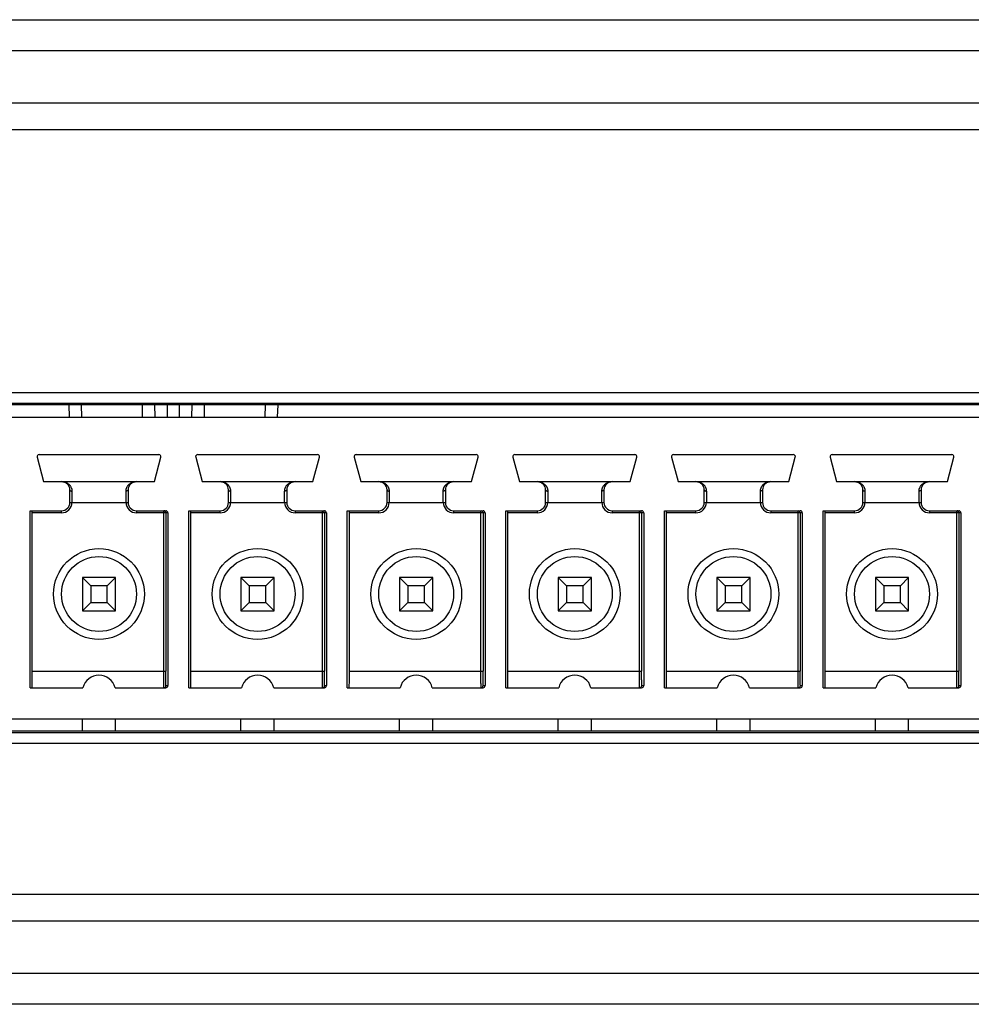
# Model space of a CAD drawing. Header units: millimetres. Extents: x 6 to 426, y 6 to 274.
# Tile 7 of 17: x 156 to 179, y 93 to 116. Entities that reach past the tile are written whole.
import ezdxf

# ---------------------------------------------------------------- set-up
doc = ezdxf.new("R2010")
doc.units = ezdxf.units.MM
doc.header["$LTSCALE"] = 23.749
doc.layers.get('0').update_dxf_attribs({"linetype": 'CONTINUOUS'})

msp = doc.modelspace()

# ---------------------------------------------------------------- linework, layer by layer
at = {"color": 7, "linetype": 'CONTINUOUS'}
for p, q in [((119.7359, 116.4168), (202.9019, 116.4168)), ((118.986, 115.6799), (203.6517, 115.6799)), ((118.8339, 114.4168), (203.8039, 114.4168)), ((127.0889, 113.7818), (195.5489, 113.7818)), ((132.043, 107.4607), (195.1808, 107.4607)), ((132.3014, 107.2023), (194.9224, 107.2023)), ((194.8897, 107.1696), (132.3341, 107.1696)), ((157.1685, 107.1696), (157.1789, 106.8718)), ((157.4685, 107.1696), (157.4789, 106.8718)), ((158.9444, 106.8718), (158.9418, 107.1696)), ((159.2444, 106.8718), (159.2418, 107.1696)), ((159.5443, 106.8718), (159.5417, 107.1696)), ((159.8241, 107.1696), (159.8215, 106.8718)), ((160.124, 107.1696), (160.1214, 106.8718)), ((160.424, 107.1696), (160.4214, 106.8718)), ((161.8869, 106.8718), (161.8973, 107.1696)), ((162.1869, 106.8718), (162.1973, 107.1696)), ((135.5371, 106.8718), (194.5919, 106.8718)), ((156.4579, 105.9718), (159.3359, 105.9718)), ((160.2679, 105.9718), (163.1459, 105.9718)), ((164.0779, 105.9718), (166.9559, 105.9718)), ((167.8879, 105.9718), (170.7659, 105.9718)), ((171.6979, 105.9718), (174.5759, 105.9718)), ((175.5079, 105.9718), (178.3859, 105.9718)), ((156.4096, 105.9089), (156.5669, 105.3218)), ((159.2269, 105.3218), (159.3834, 105.9061)), ((160.2196, 105.9089), (160.3769, 105.3218)), ((163.0369, 105.3218), (163.1934, 105.9061)), ((164.0296, 105.9089), (164.1869, 105.3218)), ((166.8469, 105.3218), (167.0034, 105.9061)), ((167.8396, 105.9089), (167.9969, 105.3218)), ((170.6569, 105.3218), (170.8134, 105.9061)), ((171.6496, 105.9089), (171.8069, 105.3218)), ((174.4669, 105.3218), (174.6234, 105.9061)), ((175.4596, 105.9089), (175.6169, 105.3218)), ((178.2769, 105.3218), (178.4334, 105.9061)), ((156.5669, 105.3218), (159.2269, 105.3218)), ((160.3769, 105.3218), (163.0369, 105.3218)), ((164.1869, 105.3218), (166.8469, 105.3218)), ((167.9969, 105.3218), (170.6569, 105.3218)), ((171.8069, 105.3218), (174.4669, 105.3218)), ((175.6169, 105.3218), (178.2769, 105.3218)), ((157.1969, 104.8218), (157.1969, 105.1218)), ((157.2469, 105.0946), (157.2469, 104.8218)), ((158.5469, 104.8218), (158.5469, 105.0946)), ((158.5969, 105.1218), (158.5969, 104.8218)), ((161.0069, 104.8218), (161.0069, 105.1218)), ((161.0569, 105.0946), (161.0569, 104.8218)), ((162.3569, 104.8218), (162.3569, 105.0946)), ((162.4069, 105.1218), (162.4069, 104.8218)), ((164.8169, 104.8218), (164.8169, 105.1218)), ((164.8669, 105.0946), (164.8669, 104.8218)), ((166.1669, 104.8218), (166.1669, 105.0946)), ((166.2169, 105.1218), (166.2169, 104.8218)), ((168.6269, 104.8218), (168.6269, 105.1218)), ((168.6769, 105.0946), (168.6769, 104.8218)), ((169.9769, 104.8218), (169.9769, 105.0946)), ((170.0269, 105.1218), (170.0269, 104.8218)), ((172.4369, 104.8218), (172.4369, 105.1218)), ((172.4869, 105.0946), (172.4869, 104.8218)), ((173.7869, 104.8218), (173.7869, 105.0946)), ((173.8369, 105.1218), (173.8369, 104.8218)), ((176.2469, 104.8218), (176.2469, 105.1218)), ((176.2969, 105.0946), (176.2969, 104.8218)), ((177.5969, 104.8218), (177.5969, 105.0946)), ((177.6469, 105.1218), (177.6469, 104.8218)), ((157.1969, 104.8218), (158.5969, 104.8218)), ((161.0069, 104.8218), (162.4069, 104.8218)), ((164.8169, 104.8218), (166.2169, 104.8218)), ((168.6269, 104.8218), (170.0269, 104.8218)), ((172.4369, 104.8218), (173.8369, 104.8218)), ((176.2469, 104.8218), (177.6469, 104.8218)), ((156.2419, 100.3718), (156.2419, 104.6218)), ((156.2419, 104.6218), (156.9969, 104.6218)), ((156.2915, 100.7718), (156.2915, 104.5718)), ((156.9969, 104.5718), (156.2915, 104.5718)), ((156.9969, 104.5718), (156.9969, 104.6218)), ((158.7969, 104.6218), (158.7969, 104.5718)), ((158.7969, 104.6218), (159.5019, 104.6218)), ((159.5519, 104.5718), (158.7969, 104.5718)), ((159.4526, 100.7718), (159.4526, 104.6218)), ((159.5026, 104.5718), (159.5026, 100.7718)), ((159.5519, 104.5718), (159.5519, 100.4218)), ((160.0519, 100.3718), (160.0519, 104.6218)), ((160.0519, 104.6218), (160.8069, 104.6218)), ((160.1015, 100.7718), (160.1015, 104.5718)), ((160.8069, 104.5718), (160.1015, 104.5718)), ((160.8069, 104.5718), (160.8069, 104.6218)), ((162.6069, 104.6218), (163.3119, 104.6218)), ((162.6069, 104.6218), (162.6069, 104.5718)), ((163.3619, 104.5718), (162.6069, 104.5718)), ((163.2626, 100.7718), (163.2626, 104.6218)), ((163.3126, 104.5718), (163.3126, 100.7718)), ((163.3619, 104.5718), (163.3619, 100.4218)), ((163.8619, 104.6218), (164.6169, 104.6218)), ((163.8619, 100.3718), (163.8619, 104.6218)), ((164.6169, 104.5718), (163.9115, 104.5718)), ((163.9115, 100.7718), (163.9115, 104.5718)), ((164.6169, 104.5718), (164.6169, 104.6218)), ((166.4169, 104.6218), (167.1219, 104.6218)), ((166.4169, 104.6218), (166.4169, 104.5718)), ((167.1719, 104.5718), (166.4169, 104.5718)), ((167.0726, 100.7718), (167.0726, 104.6218)), ((167.1226, 104.5718), (167.1226, 100.7718)), ((167.1719, 104.5718), (167.1719, 100.4218)), ((167.6719, 104.6218), (168.4269, 104.6218)), ((167.6719, 100.3718), (167.6719, 104.6218)), ((168.4269, 104.5718), (167.7215, 104.5718)), ((167.7215, 100.7718), (167.7215, 104.5718)), ((168.4269, 104.5718), (168.4269, 104.6218)), ((170.2269, 104.6218), (170.9319, 104.6218)), ((170.2269, 104.6218), (170.2269, 104.5718)), ((170.9819, 104.5718), (170.2269, 104.5718)), ((170.8826, 100.7718), (170.8826, 104.6218)), ((170.9326, 104.5718), (170.9326, 100.7718)), ((170.9819, 104.5718), (170.9819, 100.4218)), ((171.4819, 104.6218), (172.2369, 104.6218)), ((171.4819, 100.3718), (171.4819, 104.6218)), ((172.2369, 104.5718), (171.5315, 104.5718)), ((171.5315, 100.7718), (171.5315, 104.5718)), ((172.2369, 104.5718), (172.2369, 104.6218)), ((174.0369, 104.6218), (174.7419, 104.6218)), ((174.0369, 104.6218), (174.0369, 104.5718)), ((174.7919, 104.5718), (174.0369, 104.5718)), ((174.6926, 100.7718), (174.6926, 104.6218)), ((174.7426, 104.5718), (174.7426, 100.7718)), ((174.7919, 104.5718), (174.7919, 100.4218)), ((175.2919, 104.6218), (176.0469, 104.6218)), ((175.2919, 100.3718), (175.2919, 104.6218)), ((176.0469, 104.5718), (175.3415, 104.5718)), ((175.3415, 100.7718), (175.3415, 104.5718)), ((176.0469, 104.5718), (176.0469, 104.6218)), ((177.8469, 104.6218), (178.5519, 104.6218)), ((177.8469, 104.6218), (177.8469, 104.5718)), ((178.6019, 104.5718), (177.8469, 104.5718)), ((178.5026, 100.7718), (178.5026, 104.6218)), ((178.5526, 104.5718), (178.5526, 100.7718)), ((178.6019, 104.5718), (178.6019, 100.4218)), ((157.4969, 103.0218), (157.4969, 102.2218)), ((157.4969, 103.0218), (157.6969, 102.8218)), ((158.2969, 103.0218), (157.4969, 103.0218)), ((158.2969, 103.0218), (158.0969, 102.8218)), ((158.2969, 102.2218), (158.2969, 103.0218)), ((161.3069, 103.0218), (161.3069, 102.2218)), ((162.1069, 103.0218), (161.3069, 103.0218)), ((161.3069, 103.0218), (161.5069, 102.8218)), ((162.1069, 103.0218), (161.9069, 102.8218)), ((162.1069, 102.2218), (162.1069, 103.0218)), ((165.9169, 103.0218), (165.1169, 103.0218)), ((165.1169, 103.0218), (165.3169, 102.8218)), ((165.1169, 103.0218), (165.1169, 102.2218)), ((165.9169, 103.0218), (165.7169, 102.8218)), ((165.9169, 102.2218), (165.9169, 103.0218)), ((169.7269, 103.0218), (168.9269, 103.0218)), ((168.9269, 103.0218), (169.1269, 102.8218)), ((168.9269, 103.0218), (168.9269, 102.2218)), ((169.7269, 103.0218), (169.5269, 102.8218)), ((169.7269, 102.2218), (169.7269, 103.0218)), ((173.5369, 103.0218), (172.7369, 103.0218)), ((172.7369, 103.0218), (172.9369, 102.8218)), ((172.7369, 103.0218), (172.7369, 102.2218)), ((173.5369, 103.0218), (173.3369, 102.8218)), ((173.5369, 102.2218), (173.5369, 103.0218)), ((177.3469, 103.0218), (176.5469, 103.0218)), ((176.5469, 103.0218), (176.7469, 102.8218)), ((176.5469, 103.0218), (176.5469, 102.2218)), ((177.3469, 103.0218), (177.1469, 102.8218)), ((177.3469, 102.2218), (177.3469, 103.0218)), ((157.6969, 102.8218), (157.6969, 102.4218)), ((158.0969, 102.8218), (157.6969, 102.8218)), ((158.0969, 102.4218), (158.0969, 102.8218)), ((161.5069, 102.8218), (161.5069, 102.4218)), ((161.9069, 102.8218), (161.5069, 102.8218)), ((161.9069, 102.4218), (161.9069, 102.8218)), ((165.7169, 102.8218), (165.3169, 102.8218)), ((165.3169, 102.8218), (165.3169, 102.4218)), ((165.7169, 102.4218), (165.7169, 102.8218)), ((169.5269, 102.8218), (169.1269, 102.8218)), ((169.1269, 102.8218), (169.1269, 102.4218)), ((169.5269, 102.4218), (169.5269, 102.8218)), ((173.3369, 102.8218), (172.9369, 102.8218)), ((172.9369, 102.8218), (172.9369, 102.4218)), ((173.3369, 102.4218), (173.3369, 102.8218)), ((177.1469, 102.8218), (176.7469, 102.8218)), ((176.7469, 102.8218), (176.7469, 102.4218)), ((177.1469, 102.4218), (177.1469, 102.8218)), ((157.4969, 102.2218), (157.6969, 102.4218)), ((157.6969, 102.4218), (158.0969, 102.4218)), ((158.2969, 102.2218), (158.0969, 102.4218)), ((161.3069, 102.2218), (161.5069, 102.4218)), ((161.5069, 102.4218), (161.9069, 102.4218)), ((162.1069, 102.2218), (161.9069, 102.4218)), ((165.1169, 102.2218), (165.3169, 102.4218)), ((165.3169, 102.4218), (165.7169, 102.4218)), ((165.9169, 102.2218), (165.7169, 102.4218)), ((168.9269, 102.2218), (169.1269, 102.4218)), ((169.1269, 102.4218), (169.5269, 102.4218)), ((169.7269, 102.2218), (169.5269, 102.4218)), ((172.7369, 102.2218), (172.9369, 102.4218)), ((172.9369, 102.4218), (173.3369, 102.4218)), ((173.5369, 102.2218), (173.3369, 102.4218)), ((176.5469, 102.2218), (176.7469, 102.4218)), ((176.7469, 102.4218), (177.1469, 102.4218)), ((177.3469, 102.2218), (177.1469, 102.4218)), ((157.4969, 102.2218), (158.2969, 102.2218)), ((161.3069, 102.2218), (162.1069, 102.2218)), ((165.1169, 102.2218), (165.9169, 102.2218)), ((168.9269, 102.2218), (169.7269, 102.2218)), ((172.7369, 102.2218), (173.5369, 102.2218)), ((176.5469, 102.2218), (177.3469, 102.2218)), ((156.2915, 100.7718), (159.5026, 100.7718)), ((160.1015, 100.7718), (163.3126, 100.7718)), ((163.9115, 100.7718), (167.1226, 100.7718)), ((167.7215, 100.7718), (170.9326, 100.7718)), ((171.5315, 100.7718), (174.7426, 100.7718)), ((175.3415, 100.7718), (178.5526, 100.7718)), ((156.2419, 100.3718), (157.5096, 100.3718)), ((158.2842, 100.3718), (159.5019, 100.3718)), ((159.5052, 100.4218), (159.5519, 100.4218)), ((160.0519, 100.3718), (161.3196, 100.3718)), ((162.0942, 100.3718), (163.3119, 100.3718)), ((163.3152, 100.4218), (163.3619, 100.4218)), ((163.8619, 100.3718), (165.1296, 100.3718)), ((165.9042, 100.3718), (167.1219, 100.3718)), ((167.1252, 100.4218), (167.1719, 100.4218)), ((167.6719, 100.3718), (168.9396, 100.3718)), ((169.7142, 100.3718), (170.9319, 100.3718)), ((170.9352, 100.4218), (170.9819, 100.4218)), ((171.4819, 100.3718), (172.7496, 100.3718)), ((173.5242, 100.3718), (174.7419, 100.3718)), ((174.7452, 100.4218), (174.7919, 100.4218)), ((175.2919, 100.3718), (176.5596, 100.3718)), ((177.3342, 100.3718), (178.5519, 100.3718)), ((178.5552, 100.4218), (178.6019, 100.4218)), ((132.6319, 99.6218), (194.5919, 99.6218)), ((157.4969, 99.3264), (157.4969, 99.6218)), ((158.2969, 99.3264), (158.2969, 99.6218)), ((161.3069, 99.3264), (161.3069, 99.6218)), ((162.1069, 99.3264), (162.1069, 99.6218)), ((165.1169, 99.3264), (165.1169, 99.6218)), ((165.9169, 99.3264), (165.9169, 99.6218)), ((168.9269, 99.3264), (168.9269, 99.6218)), ((169.7269, 99.3264), (169.7269, 99.6218)), ((172.7369, 99.3264), (172.7369, 99.6218)), ((173.5369, 99.3264), (173.5369, 99.6218)), ((176.5469, 99.3264), (176.5469, 99.6218)), ((177.3469, 99.3264), (177.3469, 99.6218)), ((194.9224, 99.2914), (132.3014, 99.2914)), ((186.0565, 99.3264), (144.905, 99.3264)), ((195.1808, 99.0329), (132.043, 99.0329)), ((195.5489, 95.4018), (127.0889, 95.4018)), ((203.8039, 94.7668), (118.8339, 94.7668)), ((203.6517, 93.5037), (118.986, 93.5037)), ((202.9019, 92.7668), (119.7359, 92.7668))]:
    msp.add_line(p, q, dxfattribs=at)
for centre, radius in [((157.8969, 102.6218), 1.09), ((161.7069, 102.6218), 1.09), ((165.5169, 102.6218), 1.09), ((169.3269, 102.6218), 1.09), ((173.1369, 102.6218), 1.09), ((176.9469, 102.6218), 1.09), ((157.8969, 102.6218), 0.9), ((161.7069, 102.6218), 0.9), ((165.5169, 102.6218), 0.9), ((169.3269, 102.6218), 0.9), ((173.1369, 102.6218), 0.9), ((176.9469, 102.6218), 0.9)]:
    msp.add_circle(centre, radius, dxfattribs=at)
for centre, radius, start, end in [((156.4579, 105.9218), 0.05, 90, 195), ((159.3359, 105.9218), 0.05, 345, 90), ((160.2679, 105.9218), 0.05, 90, 195), ((163.1459, 105.9218), 0.05, 345, 90), ((164.0779, 105.9218), 0.05, 90, 195), ((166.9559, 105.9218), 0.05, 345, 90), ((167.8879, 105.9218), 0.05, 90, 195), ((170.7659, 105.9218), 0.05, 345, 90), ((171.6979, 105.9218), 0.05, 90, 195), ((174.5759, 105.9218), 0.05, 345, 90), ((175.5079, 105.9218), 0.05, 90, 195), ((178.3859, 105.9218), 0.05, 345, 90), ((156.9969, 105.1218), 0.2, 0, 90), ((158.7969, 105.1218), 0.2, 90, 180), ((160.8069, 105.1218), 0.2, 0, 90), ((162.6069, 105.1218), 0.2, 90, 180), ((164.6169, 105.1218), 0.2, 0, 90), ((166.4169, 105.1218), 0.2, 90, 180), ((168.4269, 105.1218), 0.2, 0, 90), ((170.2269, 105.1218), 0.2, 90, 180), ((172.2369, 105.1218), 0.2, 0, 90), ((174.0369, 105.1218), 0.2, 90, 180), ((176.0469, 105.1218), 0.2, 0, 90), ((177.8469, 105.1218), 0.2, 90, 180), ((156.9969, 104.8218), 0.25, 269.99995, 360), ((156.9969, 104.8218), 0.2, 270, 360), ((158.7969, 104.8218), 0.25, 180, 270.00003), ((158.7969, 104.8218), 0.2, 180, 270), ((160.8069, 104.8218), 0.25, 269.99995, 360), ((160.8069, 104.8218), 0.2, 270, 360), ((162.6069, 104.8218), 0.25, 180, 270.00003), ((162.6069, 104.8218), 0.2, 180, 270), ((164.6169, 104.8218), 0.25, 269.99995, 360), ((164.6169, 104.8218), 0.2, 270, 360), ((166.4169, 104.8218), 0.25, 180, 270.00003), ((166.4169, 104.8218), 0.2, 180, 270), ((168.4269, 104.8218), 0.25, 269.99995, 360), ((168.4269, 104.8218), 0.2, 270, 360), ((170.2269, 104.8218), 0.25, 180, 270.00003), ((170.2269, 104.8218), 0.2, 180, 270), ((172.2369, 104.8218), 0.25, 269.99995, 360), ((172.2369, 104.8218), 0.2, 270, 360), ((174.0369, 104.8218), 0.25, 180, 270.00003), ((174.0369, 104.8218), 0.2, 180, 270), ((176.0469, 104.8218), 0.25, 269.99995, 360), ((176.0469, 104.8218), 0.2, 270, 360), ((177.8469, 104.8218), 0.25, 180, 270.00003), ((177.8469, 104.8218), 0.2, 180, 270), ((159.4526, 104.5718), 0.05, 359.99983, 83.5893), ((163.2626, 104.5718), 0.05, 359.99983, 77.16436), ((167.0726, 104.5718), 0.05, 359.99983, 77.16436), ((170.8826, 104.5718), 0.05, 359.99983, 77.16436), ((174.6926, 104.5718), 0.05, 359.99983, 77.16436), ((178.5026, 104.5718), 0.05, 359.99983, 83.5893), ((157.8969, 100.2718), 0.4, 14.47751, 165.52249), ((161.7069, 100.2718), 0.4, 14.47751, 165.52249), ((165.5169, 100.2718), 0.4, 14.47751, 165.52249), ((169.3269, 100.2718), 0.4, 14.47751, 165.52249), ((173.1369, 100.2718), 0.4, 14.47751, 165.52249), ((176.9469, 100.2718), 0.4, 14.47751, 165.52249), ((159.4552, 100.4218), 0.05, 270.00004, 0.00019), ((163.2652, 100.4218), 0.05, 270.00004, 0.00019), ((167.0752, 100.4218), 0.05, 270.00004, 0.00019), ((170.8852, 100.4218), 0.05, 270.00004, 0.00019), ((174.6952, 100.4218), 0.05, 270.00004, 0.00019), ((178.5052, 100.4218), 0.05, 270.00004, 0.00019)]:
    msp.add_arc(centre, radius, start, end, dxfattribs=at)
for centre, major_axis, ratio, start_param, end_param in [((156.2911, 104.5718), (0, 0.05), 0.0073529, -1.5707963, 0), ((159.5019, 104.5718), (-0.05, 0), 0.999973, 3.1415927, 4.712389), ((160.1011, 104.5718), (0, 0.05), 0.0073529, -1.5707963, 0), ((163.3119, 104.5718), (-0.05, 0), 0.999973, 3.1415927, 4.712389), ((163.9111, 104.5718), (0, 0.05), 0.0073529, -1.5707963, 0), ((167.1219, 104.5718), (-0.05, 0), 0.999973, 3.1415927, 4.712389), ((167.7211, 104.5718), (0, 0.05), 0.0073529, -1.5707963, 0), ((170.9319, 104.5718), (-0.05, 0), 0.999973, 3.1415927, 4.712389), ((171.5311, 104.5718), (0, 0.05), 0.0073529, -1.5707963, 0), ((174.7419, 104.5718), (-0.05, 0), 0.999973, 3.1415927, 4.712389), ((175.3411, 104.5718), (0, 0.05), 0.0073529, -1.5707963, 0), ((178.5519, 104.5718), (-0.05, 0), 0.999973, 3.1415927, 4.712389), ((156.2886, 100.7718), (0, 0.4), 0.0073529, -3.1415927, -1.5707963), ((160.0986, 100.7718), (0, 0.4), 0.0073529, -3.1415927, -1.5707963), ((163.9086, 100.7718), (0, 0.4), 0.0073529, -3.1415927, -1.5707963), ((167.7186, 100.7718), (0, 0.4), 0.0073529, -3.1415927, -1.5707963), ((171.5286, 100.7718), (0, 0.4), 0.0073529, -3.1415927, -1.5707963), ((175.3386, 100.7718), (0, 0.4), 0.0073529, -3.1415927, -1.5707963), ((159.5019, 100.4218), (0.05, 0), 0.999973, -1.5707963, 0), ((163.3119, 100.4218), (0.05, 0), 0.999973, -1.5707963, 0), ((167.1219, 100.4218), (0.05, 0), 0.999973, -1.5707963, 0), ((170.9319, 100.4218), (0.05, 0), 0.999973, -1.5707963, 0), ((174.7419, 100.4218), (0.05, 0), 0.999973, -1.5707963, 0), ((178.5519, 100.4218), (0.05, 0), 0.999973, -1.5707963, 0)]:
    msp.add_ellipse(centre, major_axis=major_axis, ratio=ratio, start_param=start_param, end_param=end_param, dxfattribs=at)
for points, knots in [([(157.0314, 105.3197), (157.044, 105.3181), (157.069, 105.3131), (157.0993, 105.3025), (157.1227, 105.2913), (157.1398, 105.2814), (157.1563, 105.27), (157.1721, 105.2571), (157.187, 105.2426), (157.2009, 105.2265), (157.2135, 105.2087), (157.2246, 105.1891), (157.234, 105.1679), (157.2412, 105.1449), (157.2458, 105.1202), (157.2469, 105.1032), (157.2469, 105.0946)], [0, 0, 0, 0, 0.1115807, 0.2245228, 0.2818173, 0.3397964, 0.3986076, 0.4584023, 0.5193759, 0.5817267, 0.6457064, 0.7115746, 0.7796372, 0.8501969, 0.9235757, 1, 1, 1, 1]), ([(158.5469, 105.0946), (158.5469, 105.1032), (158.548, 105.1202), (158.5526, 105.1449), (158.5598, 105.1679), (158.5691, 105.1891), (158.5802, 105.2087), (158.5929, 105.2265), (158.6068, 105.2426), (158.6217, 105.2571), (158.6375, 105.27), (158.654, 105.2814), (158.6711, 105.2913), (158.6945, 105.3025), (158.7247, 105.3131), (158.7498, 105.3181), (158.7624, 105.3197)], [0, 0, 0, 0, 0.0764236, 0.1498019, 0.220361, 0.2884231, 0.3542909, 0.4182702, 0.4806205, 0.5415937, 0.601388, 0.660199, 0.7181781, 0.7754723, 0.8884106, 1, 1, 1, 1]), ([(160.8414, 105.3197), (160.854, 105.3181), (160.879, 105.3131), (160.9093, 105.3025), (160.9327, 105.2913), (160.9498, 105.2814), (160.9663, 105.27), (160.9821, 105.2571), (160.997, 105.2426), (161.0109, 105.2265), (161.0235, 105.2087), (161.0346, 105.1891), (161.044, 105.1679), (161.0512, 105.1449), (161.0558, 105.1202), (161.0569, 105.1032), (161.0569, 105.0946)], [0, 0, 0, 0, 0.1115807, 0.2245228, 0.2818173, 0.3397964, 0.3986076, 0.4584023, 0.5193759, 0.5817267, 0.6457064, 0.7115746, 0.7796372, 0.8501969, 0.9235757, 1, 1, 1, 1]), ([(162.3569, 105.0946), (162.3569, 105.1032), (162.358, 105.1202), (162.3626, 105.1449), (162.3698, 105.1679), (162.3791, 105.1891), (162.3902, 105.2087), (162.4029, 105.2265), (162.4168, 105.2426), (162.4317, 105.2571), (162.4475, 105.27), (162.464, 105.2814), (162.4811, 105.2913), (162.5045, 105.3025), (162.5347, 105.3131), (162.5598, 105.3181), (162.5724, 105.3197)], [0, 0, 0, 0, 0.0764236, 0.1498019, 0.220361, 0.2884231, 0.3542909, 0.4182702, 0.4806205, 0.5415937, 0.601388, 0.660199, 0.7181781, 0.7754723, 0.8884106, 1, 1, 1, 1]), ([(164.6514, 105.3197), (164.664, 105.3181), (164.689, 105.3131), (164.7193, 105.3025), (164.7427, 105.2913), (164.7598, 105.2814), (164.7763, 105.27), (164.7921, 105.2571), (164.807, 105.2426), (164.8209, 105.2265), (164.8335, 105.2087), (164.8446, 105.1891), (164.854, 105.1679), (164.8612, 105.1449), (164.8658, 105.1202), (164.8669, 105.1032), (164.8669, 105.0946)], [0, 0, 0, 0, 0.1115807, 0.2245228, 0.2818173, 0.3397964, 0.3986076, 0.4584023, 0.5193759, 0.5817267, 0.6457064, 0.7115746, 0.7796372, 0.8501969, 0.9235757, 1, 1, 1, 1]), ([(166.1669, 105.0946), (166.1669, 105.1032), (166.168, 105.1202), (166.1726, 105.1449), (166.1798, 105.1679), (166.1891, 105.1891), (166.2002, 105.2087), (166.2129, 105.2265), (166.2268, 105.2426), (166.2417, 105.2571), (166.2575, 105.27), (166.274, 105.2814), (166.2911, 105.2913), (166.3145, 105.3025), (166.3447, 105.3131), (166.3698, 105.3181), (166.3824, 105.3197)], [0, 0, 0, 0, 0.0764236, 0.1498019, 0.220361, 0.2884231, 0.3542909, 0.4182702, 0.4806205, 0.5415937, 0.601388, 0.660199, 0.7181781, 0.7754723, 0.8884106, 1, 1, 1, 1]), ([(168.4614, 105.3197), (168.474, 105.3181), (168.499, 105.3131), (168.5293, 105.3025), (168.5527, 105.2913), (168.5698, 105.2814), (168.5863, 105.27), (168.6021, 105.2571), (168.617, 105.2426), (168.6309, 105.2265), (168.6435, 105.2087), (168.6546, 105.1891), (168.664, 105.1679), (168.6712, 105.1449), (168.6758, 105.1202), (168.6769, 105.1032), (168.6769, 105.0946)], [0, 0, 0, 0, 0.1115807, 0.2245228, 0.2818173, 0.3397964, 0.3986076, 0.4584023, 0.5193759, 0.5817267, 0.6457064, 0.7115746, 0.7796372, 0.8501969, 0.9235757, 1, 1, 1, 1]), ([(169.9769, 105.0946), (169.9769, 105.1032), (169.978, 105.1202), (169.9826, 105.1449), (169.9898, 105.1679), (169.9991, 105.1891), (170.0102, 105.2087), (170.0229, 105.2265), (170.0368, 105.2426), (170.0517, 105.2571), (170.0675, 105.27), (170.084, 105.2814), (170.1011, 105.2913), (170.1245, 105.3025), (170.1547, 105.3131), (170.1798, 105.3181), (170.1924, 105.3197)], [0, 0, 0, 0, 0.0764236, 0.1498019, 0.220361, 0.2884231, 0.3542909, 0.4182702, 0.4806205, 0.5415937, 0.601388, 0.660199, 0.7181781, 0.7754723, 0.8884106, 1, 1, 1, 1]), ([(172.2714, 105.3197), (172.284, 105.3181), (172.309, 105.3131), (172.3393, 105.3025), (172.3627, 105.2913), (172.3798, 105.2814), (172.3963, 105.27), (172.4121, 105.2571), (172.427, 105.2426), (172.4409, 105.2265), (172.4535, 105.2087), (172.4646, 105.1891), (172.474, 105.1679), (172.4812, 105.1449), (172.4858, 105.1202), (172.4869, 105.1032), (172.4869, 105.0946)], [0, 0, 0, 0, 0.1115807, 0.2245228, 0.2818173, 0.3397964, 0.3986076, 0.4584023, 0.5193759, 0.5817267, 0.6457064, 0.7115746, 0.7796372, 0.8501969, 0.9235757, 1, 1, 1, 1]), ([(173.7869, 105.0946), (173.7869, 105.1032), (173.788, 105.1202), (173.7926, 105.1449), (173.7998, 105.1679), (173.8091, 105.1891), (173.8202, 105.2087), (173.8329, 105.2265), (173.8468, 105.2426), (173.8617, 105.2571), (173.8775, 105.27), (173.894, 105.2814), (173.9111, 105.2913), (173.9345, 105.3025), (173.9647, 105.3131), (173.9898, 105.3181), (174.0024, 105.3197)], [0, 0, 0, 0, 0.0764236, 0.1498019, 0.220361, 0.2884231, 0.3542909, 0.4182702, 0.4806205, 0.5415937, 0.601388, 0.660199, 0.7181781, 0.7754723, 0.8884106, 1, 1, 1, 1]), ([(176.0814, 105.3197), (176.094, 105.3181), (176.119, 105.3131), (176.1493, 105.3025), (176.1727, 105.2913), (176.1898, 105.2814), (176.2063, 105.27), (176.2221, 105.2571), (176.237, 105.2426), (176.2509, 105.2265), (176.2635, 105.2087), (176.2746, 105.1891), (176.284, 105.1679), (176.2912, 105.1449), (176.2958, 105.1202), (176.2969, 105.1032), (176.2969, 105.0946)], [0, 0, 0, 0, 0.1115807, 0.2245228, 0.2818173, 0.3397964, 0.3986076, 0.4584023, 0.5193759, 0.5817267, 0.6457064, 0.7115746, 0.7796372, 0.8501969, 0.9235757, 1, 1, 1, 1]), ([(177.5969, 105.0946), (177.5969, 105.1032), (177.598, 105.1202), (177.6026, 105.1449), (177.6098, 105.1679), (177.6191, 105.1891), (177.6302, 105.2087), (177.6429, 105.2265), (177.6568, 105.2426), (177.6717, 105.2571), (177.6875, 105.27), (177.704, 105.2814), (177.7211, 105.2913), (177.7445, 105.3025), (177.7747, 105.3131), (177.7998, 105.3181), (177.8124, 105.3197)], [0, 0, 0, 0, 0.0764236, 0.1498019, 0.220361, 0.2884231, 0.3542909, 0.4182702, 0.4806205, 0.5415937, 0.601388, 0.660199, 0.7181781, 0.7754723, 0.8884106, 1, 1, 1, 1]), ([(157.1969, 105.1218), (157.1969, 105.1209), (157.197, 105.1191), (157.198, 105.1155), (157.2, 105.112), (157.2028, 105.1089), (157.2063, 105.1057), (157.2117, 105.1022), (157.2193, 105.0989), (157.2279, 105.0964), (157.2372, 105.0949), (157.2436, 105.0946), (157.2469, 105.0946)], [0, 0, 0, 0, 0.0432981, 0.0876188, 0.1821395, 0.2338312, 0.288896, 0.4094303, 0.54345, 0.6887997, 0.8423072, 1, 1, 1, 1]), ([(158.5969, 105.1218), (158.5969, 105.1209), (158.5967, 105.1191), (158.5957, 105.1155), (158.5937, 105.112), (158.591, 105.1089), (158.5884, 105.1066), (158.5855, 105.1044), (158.5822, 105.1025), (158.5786, 105.1007), (158.5746, 105.0991), (158.5704, 105.0977), (158.566, 105.0966), (158.5622, 105.0958), (158.559, 105.0953), (158.5558, 105.095), (158.5518, 105.0948), (158.5485, 105.0946), (158.5469, 105.0946)], [0, 0, 0, 0, 0.0432943, 0.087618, 0.1821122, 0.2337772, 0.2888161, 0.3473755, 0.4094548, 0.4748917, 0.5434633, 0.6149172, 0.6889107, 0.7649069, 0.8034886, 0.8423887, 0.9209623, 1, 1, 1, 1]), ([(161.0069, 105.1218), (161.0069, 105.1209), (161.007, 105.1191), (161.008, 105.1155), (161.01, 105.112), (161.0128, 105.1089), (161.0163, 105.1057), (161.0217, 105.1022), (161.0293, 105.0989), (161.0379, 105.0964), (161.0472, 105.0949), (161.0536, 105.0946), (161.0569, 105.0946)], [0, 0, 0, 0, 0.0432981, 0.0876188, 0.1821395, 0.2338312, 0.288896, 0.4094303, 0.54345, 0.6887997, 0.8423072, 1, 1, 1, 1]), ([(162.4069, 105.1218), (162.4069, 105.1209), (162.4067, 105.1191), (162.4057, 105.1155), (162.4037, 105.112), (162.401, 105.1089), (162.3984, 105.1066), (162.3955, 105.1044), (162.3922, 105.1025), (162.3886, 105.1007), (162.3846, 105.0991), (162.3804, 105.0977), (162.376, 105.0966), (162.3722, 105.0958), (162.369, 105.0953), (162.3658, 105.095), (162.3618, 105.0948), (162.3585, 105.0946), (162.3569, 105.0946)], [0, 0, 0, 0, 0.0432943, 0.087618, 0.1821122, 0.2337772, 0.2888161, 0.3473755, 0.4094548, 0.4748917, 0.5434633, 0.6149172, 0.6889107, 0.7649069, 0.8034886, 0.8423887, 0.9209623, 1, 1, 1, 1]), ([(164.8169, 105.1218), (164.8169, 105.1209), (164.817, 105.1191), (164.818, 105.1155), (164.82, 105.112), (164.8228, 105.1089), (164.8263, 105.1057), (164.8317, 105.1022), (164.8393, 105.0989), (164.8479, 105.0964), (164.8572, 105.0949), (164.8636, 105.0946), (164.8669, 105.0946)], [0, 0, 0, 0, 0.0432981, 0.0876188, 0.1821395, 0.2338312, 0.288896, 0.4094303, 0.54345, 0.6887997, 0.8423072, 1, 1, 1, 1]), ([(166.2169, 105.1218), (166.2169, 105.1209), (166.2167, 105.1191), (166.2157, 105.1155), (166.2137, 105.112), (166.211, 105.1089), (166.2084, 105.1066), (166.2055, 105.1044), (166.2022, 105.1025), (166.1986, 105.1007), (166.1946, 105.0991), (166.1904, 105.0977), (166.186, 105.0966), (166.1822, 105.0958), (166.179, 105.0953), (166.1758, 105.095), (166.1718, 105.0948), (166.1685, 105.0946), (166.1669, 105.0946)], [0, 0, 0, 0, 0.0432943, 0.087618, 0.1821122, 0.2337772, 0.2888161, 0.3473755, 0.4094548, 0.4748917, 0.5434633, 0.6149172, 0.6889107, 0.7649069, 0.8034886, 0.8423887, 0.9209623, 1, 1, 1, 1]), ([(168.6269, 105.1218), (168.6269, 105.1209), (168.627, 105.1191), (168.628, 105.1155), (168.63, 105.112), (168.6328, 105.1089), (168.6363, 105.1057), (168.6417, 105.1022), (168.6493, 105.0989), (168.6579, 105.0964), (168.6672, 105.0949), (168.6736, 105.0946), (168.6769, 105.0946)], [0, 0, 0, 0, 0.0432981, 0.0876188, 0.1821395, 0.2338312, 0.288896, 0.4094303, 0.54345, 0.6887997, 0.8423072, 1, 1, 1, 1]), ([(170.0269, 105.1218), (170.0269, 105.1209), (170.0267, 105.1191), (170.0257, 105.1155), (170.0237, 105.112), (170.021, 105.1089), (170.0184, 105.1066), (170.0155, 105.1044), (170.0122, 105.1025), (170.0086, 105.1007), (170.0046, 105.0991), (170.0004, 105.0977), (169.996, 105.0966), (169.9922, 105.0958), (169.989, 105.0953), (169.9858, 105.095), (169.9818, 105.0948), (169.9785, 105.0946), (169.9769, 105.0946)], [0, 0, 0, 0, 0.0432943, 0.087618, 0.1821122, 0.2337772, 0.2888161, 0.3473755, 0.4094548, 0.4748917, 0.5434633, 0.6149172, 0.6889107, 0.7649069, 0.8034886, 0.8423887, 0.9209623, 1, 1, 1, 1]), ([(172.4369, 105.1218), (172.4369, 105.1209), (172.437, 105.1191), (172.438, 105.1155), (172.44, 105.112), (172.4428, 105.1089), (172.4463, 105.1057), (172.4517, 105.1022), (172.4593, 105.0989), (172.4679, 105.0964), (172.4772, 105.0949), (172.4836, 105.0946), (172.4869, 105.0946)], [0, 0, 0, 0, 0.0432981, 0.0876188, 0.1821395, 0.2338312, 0.288896, 0.4094303, 0.54345, 0.6887997, 0.8423072, 1, 1, 1, 1]), ([(173.8369, 105.1218), (173.8369, 105.1209), (173.8367, 105.1191), (173.8357, 105.1155), (173.8337, 105.112), (173.831, 105.1089), (173.8284, 105.1066), (173.8255, 105.1044), (173.8222, 105.1025), (173.8186, 105.1007), (173.8146, 105.0991), (173.8104, 105.0977), (173.806, 105.0966), (173.8022, 105.0958), (173.799, 105.0953), (173.7958, 105.095), (173.7918, 105.0948), (173.7885, 105.0946), (173.7869, 105.0946)], [0, 0, 0, 0, 0.0432943, 0.087618, 0.1821122, 0.2337772, 0.2888161, 0.3473755, 0.4094548, 0.4748917, 0.5434633, 0.6149172, 0.6889107, 0.7649069, 0.8034886, 0.8423887, 0.9209623, 1, 1, 1, 1]), ([(176.2469, 105.1218), (176.2469, 105.1209), (176.247, 105.1191), (176.248, 105.1155), (176.25, 105.112), (176.2528, 105.1089), (176.2563, 105.1057), (176.2617, 105.1022), (176.2693, 105.0989), (176.2779, 105.0964), (176.2872, 105.0949), (176.2936, 105.0946), (176.2969, 105.0946)], [0, 0, 0, 0, 0.0432981, 0.0876188, 0.1821395, 0.2338312, 0.288896, 0.4094303, 0.54345, 0.6887997, 0.8423072, 1, 1, 1, 1]), ([(177.6469, 105.1218), (177.6469, 105.1209), (177.6467, 105.1191), (177.6457, 105.1155), (177.6437, 105.112), (177.641, 105.1089), (177.6384, 105.1066), (177.6355, 105.1044), (177.6322, 105.1025), (177.6286, 105.1007), (177.6246, 105.0991), (177.6204, 105.0977), (177.616, 105.0966), (177.6122, 105.0958), (177.609, 105.0953), (177.6058, 105.095), (177.6018, 105.0948), (177.5985, 105.0946), (177.5969, 105.0946)], [0, 0, 0, 0, 0.0432943, 0.087618, 0.1821122, 0.2337772, 0.2888161, 0.3473755, 0.4094548, 0.4748917, 0.5434633, 0.6149172, 0.6889107, 0.7649069, 0.8034886, 0.8423887, 0.9209623, 1, 1, 1, 1]), ([(159.4552, 100.3718), (159.4552, 100.3718), (159.4551, 100.3719), (159.4551, 100.372), (159.4551, 100.3721), (159.4551, 100.3723), (159.455, 100.3726), (159.455, 100.3731), (159.4549, 100.3738), (159.4549, 100.3749), (159.4548, 100.3762), (159.4547, 100.3778), (159.4547, 100.3796), (159.4546, 100.3816), (159.4546, 100.3839), (159.4545, 100.3864), (159.4544, 100.3902), (159.4543, 100.3955), (159.4542, 100.4026), (159.4541, 100.4105), (159.454, 100.4193), (159.4539, 100.429), (159.4538, 100.4395), (159.4537, 100.4508), (159.4535, 100.4674), (159.4534, 100.4899), (159.4532, 100.5189), (159.453, 100.5503), (159.4529, 100.5839), (159.4528, 100.6192), (159.4527, 100.6561), (159.4527, 100.694), (159.4526, 100.7327), (159.4526, 100.7588), (159.4526, 100.7718)], [0, 0, 0, 0, 0.0001091, 0.0003485, 0.0007333, 0.0012662, 0.0019482, 0.0027796, 0.0048906, 0.0075995, 0.0109056, 0.0148075, 0.0193025, 0.0243874, 0.0300592, 0.0363148, 0.0431512, 0.0585492, 0.0762135, 0.0961027, 0.1181704, 0.1423611, 0.1686177, 0.1968781, 0.2270719, 0.2929694, 0.3656749, 0.4444895, 0.5286539, 0.6173585, 0.7097469, 0.8049252, 0.9020063, 1, 1, 1, 1]), ([(159.5052, 100.4218), (159.5052, 100.4218), (159.5051, 100.4219), (159.5051, 100.4219), (159.5051, 100.4221), (159.505, 100.4224), (159.505, 100.4228), (159.5049, 100.4236), (159.5049, 100.4245), (159.5048, 100.4257), (159.5047, 100.4271), (159.5047, 100.4286), (159.5046, 100.4304), (159.5045, 100.4332), (159.5044, 100.4372), (159.5043, 100.4426), (159.5042, 100.4487), (159.5041, 100.4557), (159.504, 100.4634), (159.5039, 100.4719), (159.5038, 100.481), (159.5037, 100.4909), (159.5035, 100.5054), (159.5034, 100.5251), (159.5032, 100.5505), (159.503, 100.578), (159.5029, 100.6074), (159.5028, 100.6383), (159.5027, 100.6706), (159.5027, 100.7038), (159.5026, 100.7376), (159.5026, 100.7604), (159.5026, 100.7718)], [0, 0, 0, 0, 0.0001174, 0.0003606, 0.0007478, 0.0012823, 0.0027976, 0.00491, 0.0076198, 0.0109265, 0.0148288, 0.0193237, 0.0244085, 0.0300802, 0.043172, 0.0585696, 0.0762335, 0.0961225, 0.1181901, 0.1423803, 0.1686367, 0.1968967, 0.22709, 0.2929864, 0.3656906, 0.4445041, 0.5286679, 0.6173717, 0.7097592, 0.8049354, 0.9020106, 1, 1, 1, 1]), ([(163.2652, 100.3718), (163.2652, 100.3718), (163.2651, 100.3719), (163.2651, 100.372), (163.2651, 100.3721), (163.2651, 100.3723), (163.265, 100.3726), (163.265, 100.3731), (163.2649, 100.3738), (163.2649, 100.3749), (163.2648, 100.3762), (163.2647, 100.3778), (163.2647, 100.3796), (163.2646, 100.3816), (163.2646, 100.3839), (163.2645, 100.3864), (163.2644, 100.3902), (163.2643, 100.3955), (163.2642, 100.4026), (163.2641, 100.4105), (163.264, 100.4193), (163.2639, 100.429), (163.2638, 100.4395), (163.2637, 100.4508), (163.2635, 100.4674), (163.2634, 100.4899), (163.2632, 100.5189), (163.263, 100.5503), (163.2629, 100.5839), (163.2628, 100.6192), (163.2627, 100.6561), (163.2627, 100.694), (163.2626, 100.7327), (163.2626, 100.7588), (163.2626, 100.7718)], [0, 0, 0, 0, 0.0001091, 0.0003485, 0.0007333, 0.0012662, 0.0019482, 0.0027796, 0.0048906, 0.0075995, 0.0109056, 0.0148075, 0.0193025, 0.0243874, 0.0300592, 0.0363148, 0.0431512, 0.0585492, 0.0762135, 0.0961027, 0.1181704, 0.1423611, 0.1686177, 0.1968781, 0.2270719, 0.2929694, 0.3656749, 0.4444895, 0.5286539, 0.6173585, 0.7097469, 0.8049252, 0.9020063, 1, 1, 1, 1]), ([(163.3152, 100.4218), (163.3152, 100.4218), (163.3151, 100.4219), (163.3151, 100.4219), (163.3151, 100.4221), (163.315, 100.4224), (163.315, 100.4228), (163.3149, 100.4236), (163.3149, 100.4245), (163.3148, 100.4257), (163.3147, 100.4271), (163.3147, 100.4286), (163.3146, 100.4304), (163.3145, 100.4332), (163.3144, 100.4372), (163.3143, 100.4426), (163.3142, 100.4487), (163.3141, 100.4557), (163.314, 100.4634), (163.3139, 100.4719), (163.3138, 100.481), (163.3137, 100.4909), (163.3135, 100.5054), (163.3134, 100.5251), (163.3132, 100.5505), (163.313, 100.578), (163.3129, 100.6074), (163.3128, 100.6383), (163.3127, 100.6706), (163.3127, 100.7038), (163.3126, 100.7376), (163.3126, 100.7604), (163.3126, 100.7718)], [0, 0, 0, 0, 0.0001174, 0.0003606, 0.0007478, 0.0012823, 0.0027976, 0.00491, 0.0076198, 0.0109265, 0.0148288, 0.0193237, 0.0244085, 0.0300802, 0.043172, 0.0585696, 0.0762335, 0.0961225, 0.1181901, 0.1423803, 0.1686367, 0.1968967, 0.22709, 0.2929864, 0.3656906, 0.4445041, 0.5286679, 0.6173717, 0.7097592, 0.8049354, 0.9020106, 1, 1, 1, 1]), ([(167.0752, 100.3718), (167.0752, 100.3718), (167.0751, 100.3719), (167.0751, 100.372), (167.0751, 100.3721), (167.0751, 100.3723), (167.075, 100.3726), (167.075, 100.3731), (167.0749, 100.3738), (167.0749, 100.3749), (167.0748, 100.3762), (167.0747, 100.3778), (167.0747, 100.3796), (167.0746, 100.3816), (167.0746, 100.3839), (167.0745, 100.3864), (167.0744, 100.3902), (167.0743, 100.3955), (167.0742, 100.4026), (167.0741, 100.4105), (167.074, 100.4193), (167.0739, 100.429), (167.0738, 100.4395), (167.0737, 100.4508), (167.0735, 100.4674), (167.0734, 100.4899), (167.0732, 100.5189), (167.073, 100.5503), (167.0729, 100.5839), (167.0728, 100.6192), (167.0727, 100.6561), (167.0727, 100.694), (167.0726, 100.7327), (167.0726, 100.7588), (167.0726, 100.7718)], [0, 0, 0, 0, 0.0001091, 0.0003485, 0.0007333, 0.0012662, 0.0019482, 0.0027796, 0.0048906, 0.0075995, 0.0109056, 0.0148075, 0.0193025, 0.0243874, 0.0300592, 0.0363148, 0.0431512, 0.0585492, 0.0762135, 0.0961027, 0.1181704, 0.1423611, 0.1686177, 0.1968781, 0.2270719, 0.2929694, 0.3656749, 0.4444895, 0.5286539, 0.6173585, 0.7097469, 0.8049252, 0.9020063, 1, 1, 1, 1]), ([(167.1252, 100.4218), (167.1252, 100.4218), (167.1251, 100.4219), (167.1251, 100.4219), (167.1251, 100.4221), (167.125, 100.4224), (167.125, 100.4228), (167.1249, 100.4236), (167.1249, 100.4245), (167.1248, 100.4257), (167.1247, 100.4271), (167.1247, 100.4286), (167.1246, 100.4304), (167.1245, 100.4332), (167.1244, 100.4372), (167.1243, 100.4426), (167.1242, 100.4487), (167.1241, 100.4557), (167.124, 100.4634), (167.1239, 100.4719), (167.1238, 100.481), (167.1237, 100.4909), (167.1235, 100.5054), (167.1234, 100.5251), (167.1232, 100.5505), (167.123, 100.578), (167.1229, 100.6074), (167.1228, 100.6383), (167.1227, 100.6706), (167.1227, 100.7038), (167.1226, 100.7376), (167.1226, 100.7604), (167.1226, 100.7718)], [0, 0, 0, 0, 0.0001174, 0.0003606, 0.0007478, 0.0012823, 0.0027976, 0.00491, 0.0076198, 0.0109265, 0.0148288, 0.0193237, 0.0244085, 0.0300802, 0.043172, 0.0585696, 0.0762335, 0.0961225, 0.1181901, 0.1423803, 0.1686367, 0.1968967, 0.22709, 0.2929864, 0.3656906, 0.4445041, 0.5286679, 0.6173717, 0.7097592, 0.8049354, 0.9020106, 1, 1, 1, 1]), ([(170.8852, 100.3718), (170.8852, 100.3718), (170.8851, 100.3719), (170.8851, 100.372), (170.8851, 100.3721), (170.8851, 100.3723), (170.885, 100.3726), (170.885, 100.3731), (170.8849, 100.3738), (170.8849, 100.3749), (170.8848, 100.3762), (170.8847, 100.3778), (170.8847, 100.3796), (170.8846, 100.3816), (170.8846, 100.3839), (170.8845, 100.3864), (170.8844, 100.3902), (170.8843, 100.3955), (170.8842, 100.4026), (170.8841, 100.4105), (170.884, 100.4193), (170.8839, 100.429), (170.8838, 100.4395), (170.8837, 100.4508), (170.8835, 100.4674), (170.8834, 100.4899), (170.8832, 100.5189), (170.883, 100.5503), (170.8829, 100.5839), (170.8828, 100.6192), (170.8827, 100.6561), (170.8827, 100.694), (170.8826, 100.7327), (170.8826, 100.7588), (170.8826, 100.7718)], [0, 0, 0, 0, 0.0001091, 0.0003485, 0.0007333, 0.0012662, 0.0019482, 0.0027796, 0.0048906, 0.0075995, 0.0109056, 0.0148075, 0.0193025, 0.0243874, 0.0300592, 0.0363148, 0.0431512, 0.0585492, 0.0762135, 0.0961027, 0.1181704, 0.1423611, 0.1686177, 0.1968781, 0.2270719, 0.2929694, 0.3656749, 0.4444895, 0.5286539, 0.6173585, 0.7097469, 0.8049252, 0.9020063, 1, 1, 1, 1]), ([(170.9352, 100.4218), (170.9352, 100.4218), (170.9351, 100.4219), (170.9351, 100.4219), (170.9351, 100.4221), (170.935, 100.4224), (170.935, 100.4228), (170.9349, 100.4236), (170.9349, 100.4245), (170.9348, 100.4257), (170.9347, 100.4271), (170.9347, 100.4286), (170.9346, 100.4304), (170.9345, 100.4332), (170.9344, 100.4372), (170.9343, 100.4426), (170.9342, 100.4487), (170.9341, 100.4557), (170.934, 100.4634), (170.9339, 100.4719), (170.9338, 100.481), (170.9337, 100.4909), (170.9335, 100.5054), (170.9334, 100.5251), (170.9332, 100.5505), (170.933, 100.578), (170.9329, 100.6074), (170.9328, 100.6383), (170.9327, 100.6706), (170.9327, 100.7038), (170.9326, 100.7376), (170.9326, 100.7604), (170.9326, 100.7718)], [0, 0, 0, 0, 0.0001174, 0.0003606, 0.0007478, 0.0012823, 0.0027976, 0.00491, 0.0076198, 0.0109265, 0.0148288, 0.0193237, 0.0244085, 0.0300802, 0.043172, 0.0585696, 0.0762335, 0.0961225, 0.1181901, 0.1423803, 0.1686367, 0.1968967, 0.22709, 0.2929864, 0.3656906, 0.4445041, 0.5286679, 0.6173717, 0.7097592, 0.8049354, 0.9020106, 1, 1, 1, 1]), ([(174.6952, 100.3718), (174.6952, 100.3718), (174.6951, 100.3719), (174.6951, 100.372), (174.6951, 100.3721), (174.6951, 100.3723), (174.695, 100.3726), (174.695, 100.3731), (174.6949, 100.3738), (174.6949, 100.3749), (174.6948, 100.3762), (174.6947, 100.3778), (174.6947, 100.3796), (174.6946, 100.3816), (174.6946, 100.3839), (174.6945, 100.3864), (174.6944, 100.3902), (174.6943, 100.3955), (174.6942, 100.4026), (174.6941, 100.4105), (174.694, 100.4193), (174.6939, 100.429), (174.6938, 100.4395), (174.6937, 100.4508), (174.6935, 100.4674), (174.6934, 100.4899), (174.6932, 100.5189), (174.693, 100.5503), (174.6929, 100.5839), (174.6928, 100.6192), (174.6927, 100.6561), (174.6927, 100.694), (174.6926, 100.7327), (174.6926, 100.7588), (174.6926, 100.7718)], [0, 0, 0, 0, 0.0001091, 0.0003485, 0.0007333, 0.0012662, 0.0019482, 0.0027796, 0.0048906, 0.0075995, 0.0109056, 0.0148075, 0.0193025, 0.0243874, 0.0300592, 0.0363148, 0.0431512, 0.0585492, 0.0762135, 0.0961027, 0.1181704, 0.1423611, 0.1686177, 0.1968781, 0.2270719, 0.2929694, 0.3656749, 0.4444895, 0.5286539, 0.6173585, 0.7097469, 0.8049252, 0.9020063, 1, 1, 1, 1]), ([(174.7452, 100.4218), (174.7452, 100.4218), (174.7451, 100.4219), (174.7451, 100.4219), (174.7451, 100.4221), (174.745, 100.4224), (174.745, 100.4228), (174.7449, 100.4236), (174.7449, 100.4245), (174.7448, 100.4257), (174.7447, 100.4271), (174.7447, 100.4286), (174.7446, 100.4304), (174.7445, 100.4332), (174.7444, 100.4372), (174.7443, 100.4426), (174.7442, 100.4487), (174.7441, 100.4557), (174.744, 100.4634), (174.7439, 100.4719), (174.7438, 100.481), (174.7437, 100.4909), (174.7435, 100.5054), (174.7434, 100.5251), (174.7432, 100.5505), (174.743, 100.578), (174.7429, 100.6074), (174.7428, 100.6383), (174.7427, 100.6706), (174.7427, 100.7038), (174.7426, 100.7376), (174.7426, 100.7604), (174.7426, 100.7718)], [0, 0, 0, 0, 0.0001174, 0.0003606, 0.0007478, 0.0012823, 0.0027976, 0.00491, 0.0076198, 0.0109265, 0.0148288, 0.0193237, 0.0244085, 0.0300802, 0.043172, 0.0585696, 0.0762335, 0.0961225, 0.1181901, 0.1423803, 0.1686367, 0.1968967, 0.22709, 0.2929864, 0.3656906, 0.4445041, 0.5286679, 0.6173717, 0.7097592, 0.8049354, 0.9020106, 1, 1, 1, 1]), ([(178.5052, 100.3718), (178.5052, 100.3718), (178.5051, 100.3719), (178.5051, 100.372), (178.5051, 100.3721), (178.5051, 100.3723), (178.505, 100.3726), (178.505, 100.3731), (178.5049, 100.3738), (178.5049, 100.3749), (178.5048, 100.3762), (178.5047, 100.3778), (178.5047, 100.3796), (178.5046, 100.3816), (178.5046, 100.3839), (178.5045, 100.3864), (178.5044, 100.3902), (178.5043, 100.3955), (178.5042, 100.4026), (178.5041, 100.4105), (178.504, 100.4193), (178.5039, 100.429), (178.5038, 100.4395), (178.5037, 100.4508), (178.5035, 100.4674), (178.5034, 100.4899), (178.5032, 100.5189), (178.503, 100.5503), (178.5029, 100.5839), (178.5028, 100.6192), (178.5027, 100.6561), (178.5027, 100.694), (178.5026, 100.7327), (178.5026, 100.7588), (178.5026, 100.7718)], [0, 0, 0, 0, 0.0001091, 0.0003485, 0.0007333, 0.0012662, 0.0019482, 0.0027796, 0.0048906, 0.0075995, 0.0109056, 0.0148075, 0.0193025, 0.0243874, 0.0300592, 0.0363148, 0.0431512, 0.0585492, 0.0762135, 0.0961027, 0.1181704, 0.1423611, 0.1686177, 0.1968781, 0.2270719, 0.2929694, 0.3656749, 0.4444895, 0.5286539, 0.6173585, 0.7097469, 0.8049252, 0.9020063, 1, 1, 1, 1]), ([(178.5552, 100.4218), (178.5552, 100.4218), (178.5551, 100.4219), (178.5551, 100.4219), (178.5551, 100.4221), (178.555, 100.4224), (178.555, 100.4228), (178.5549, 100.4236), (178.5549, 100.4245), (178.5548, 100.4257), (178.5547, 100.4271), (178.5547, 100.4286), (178.5546, 100.4304), (178.5545, 100.4332), (178.5544, 100.4372), (178.5543, 100.4426), (178.5542, 100.4487), (178.5541, 100.4557), (178.554, 100.4634), (178.5539, 100.4719), (178.5538, 100.481), (178.5537, 100.4909), (178.5535, 100.5054), (178.5534, 100.5251), (178.5532, 100.5505), (178.553, 100.578), (178.5529, 100.6074), (178.5528, 100.6383), (178.5527, 100.6706), (178.5527, 100.7038), (178.5526, 100.7376), (178.5526, 100.7604), (178.5526, 100.7718)], [0, 0, 0, 0, 0.0001174, 0.0003606, 0.0007478, 0.0012823, 0.0027976, 0.00491, 0.0076198, 0.0109265, 0.0148288, 0.0193237, 0.0244085, 0.0300802, 0.043172, 0.0585696, 0.0762335, 0.0961225, 0.1181901, 0.1423803, 0.1686367, 0.1968967, 0.22709, 0.2929864, 0.3656906, 0.4445041, 0.5286679, 0.6173717, 0.7097592, 0.8049354, 0.9020106, 1, 1, 1, 1])]:
    msp.add_open_spline(points, degree=3, knots=knots, dxfattribs=at)

doc.saveas('drawing.dxf')
